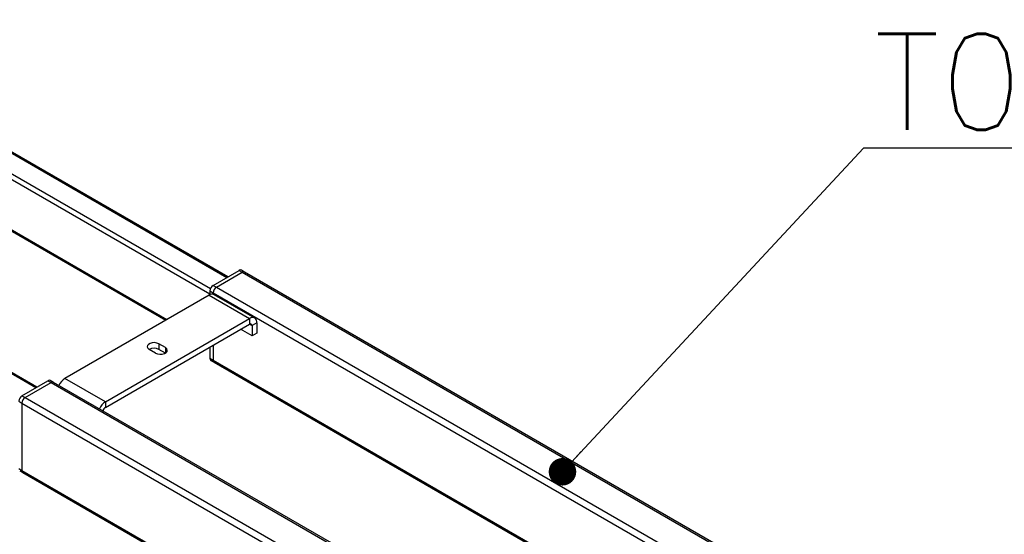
# Model space of a CAD drawing. Header units: millimetres. Extents: x 0 to 4212, y 0 to 2970.
# Tile 33 of 36: x 2718 to 3076, y 1253 to 1440. Entities that reach past the tile are written whole.
import ezdxf

# ---------------------------------------------------------------- set-up
doc = ezdxf.new("R2010")
doc.units = ezdxf.units.MM
doc.header["$LTSCALE"] = 10
doc.linetypes.add('SLD-实线', pattern=[0])
doc.layers.add('标注层', color=98, linetype='SLD-实线', lineweight=25)
doc.styles.add('SLDTEXTSTYLE4', font='txt', dxfattribs={"bigfont": 'bigfont'})
doc.dimstyles.new('SLDDIMSTYLE3', dxfattribs={"dimtxt": 0.18, "dimasz": 10, "dimexe": 0, "dimexo": 0.0625, "dimgap": 0, "dimtad": 0, "dimtih": 1, "dimtoh": 1, "dimdec": 0, "dimrnd": 1e-09, "dimzin": 0, "dimdsep": 46, "dimtxsty": 'Standard', "dimblk1": 'DOT', "dimblk2": 'DOT', "dimsah": 1, "dimcen": 0.09, "dimadec": 0, "dimazin": 0, "dimtfac": 10, "dimtdec": 0, "dimtofl": 0, "dimtmove": 0, "dimatfit": 3, "dimldrblk": 'DOT', "dimfxl": 0, "dimfrac": 2, "dimtolj": 1, "dimtzin": 0, "dimarcsym": 0})

# ---------------------------------------------------------------- blocks, each defined once
blk = doc.blocks.new('SW_NOTE_7')
at = {"layer": '标注层', "color": 0}
blk.add_line((182.12, 0), (0, 0), dxfattribs=at)
at = {"layer": '标注层', "color": 0, "insert": (3.89, 41.58), "char_height": 35, "attachment_point": 1, "style": 'SLDTEXTSTYLE4'}
blk.add_mtext('T0241横梁', dxfattribs=at)
blk = doc.blocks.new('_DOT')
at = {"color": 0, "linetype": 'ByBlock', "lineweight": -2}
blk.add_line((-0.5, 0), (-1, 0), dxfattribs=at)
at = {"color": 0, "linetype": 'ByBlock', "const_width": 0.5}
blk.add_lwpolyline([(-0.25, 0, 1), (0.25, 0, 1)], format="xyb", close=True, dxfattribs=at)

msp = doc.modelspace()

# ---------------------------------------------------------------- linework, layer by layer
at = {"color": 7, "linetype": 'SLD-实线', "lineweight": 25}
for p, q in [((2684.622, 1408.942), (2793.34, 1346.181)), ((2793.706, 1346.392), (2684.988, 1409.153)), ((2679.024, 1404.69), (2787.364, 1342.147)), ((2679.024, 1402.648), (2787.153, 1340.227)), ((2679.024, 1384.276), (2771.534, 1330.871)), ((2679.024, 1383.853), (2771.168, 1330.66)), ((2723.807, 1306.04), (2615.09, 1368.802)), ((2724.173, 1306.252), (2615.456, 1369.013)), ((2788.331, 1343.289), (2797.759, 1348.732)), ((2789.51, 1342.609), (2798.938, 1348.052)), ((2797.759, 1348.732), (2798.938, 1348.052)), ((2799.771, 1348.134), (2798.593, 1348.815)), ((2798.938, 1348.052), (3077.951, 1186.981)), ((3078.784, 1187.064), (2799.771, 1348.134)), ((2788.331, 1343.289), (2789.51, 1342.609)), ((2786.858, 1339.718), (2734.414, 1309.442)), ((2786.858, 1339.718), (2801.59, 1331.213)), ((2787.153, 1341.248), (2788.331, 1340.568)), ((2787.153, 1341.248), (2787.153, 1339.869)), ((2788.331, 1340.568), (2788.331, 1340.052)), ((2788.331, 1340.568), (2954.283, 1244.766)), ((2803.464, 1331.399), (2788.733, 1339.903)), ((2789.51, 1342.609), (3068.522, 1181.539)), ((2749.146, 1300.938), (2801.59, 1331.213)), ((2749.146, 1298.897), (2801.59, 1329.172)), ((2801.589, 1329.172), (2802.474, 1328.662)), ((2801.59, 1331.213), (2801.59, 1329.172)), ((2804.241, 1329.682), (2802.474, 1328.662)), ((2804.241, 1329.682), (2804.241, 1325.94)), ((2802.474, 1324.919), (2798.348, 1327.301)), ((2802.474, 1328.662), (2802.474, 1324.919)), ((2804.241, 1325.94), (2802.474, 1324.919)), ((2770.948, 1320.668), (2768.591, 1322.029)), ((2768.591, 1322.029), (2768.591, 1319.987)), ((2767.413, 1318.627), (2765.056, 1319.988)), ((2770.948, 1318.627), (2768.591, 1319.987)), ((2770.948, 1320.668), (2770.948, 1318.627)), ((2787.153, 1320.838), (2787.153, 1316.752)), ((2788.331, 1321.518), (2788.331, 1316.072)), ((2787.153, 1316.752), (2788.331, 1316.072)), ((2787.498, 1315.989), (2788.677, 1315.309)), ((2788.331, 1316.072), (2940.769, 1228.071)), ((2788.677, 1315.309), (2940.362, 1227.743)), ((2718.799, 1303.149), (2728.227, 1308.592)), ((2719.978, 1302.469), (2729.406, 1307.912)), ((2728.227, 1308.592), (2729.406, 1307.912)), ((2730.239, 1307.994), (2729.061, 1308.675)), ((2729.406, 1307.912), (3008.418, 1146.841)), ((3009.252, 1146.924), (2730.239, 1307.994)), ((2749.146, 1300.938), (2734.414, 1309.442)), ((2717.621, 1301.108), (2718.799, 1300.428)), ((2718.799, 1303.149), (2719.978, 1302.469)), ((2718.799, 1300.428), (2718.799, 1275.932)), ((2718.799, 1300.428), (2997.517, 1139.527)), ((2719.978, 1302.469), (2998.99, 1141.398)), ((2749.146, 1300.938), (2749.146, 1298.897)), ((2717.621, 1276.612), (2718.799, 1275.932)), ((2717.966, 1275.849), (2719.144, 1275.168)), ((2718.799, 1275.932), (2976.3, 1127.279)), ((2719.144, 1275.168), (2975.812, 1126.997))]:
    msp.add_line(p, q, dxfattribs=at)
at = {"color": 7, "linetype": 'SLD-实线', "lineweight": 25, "flags": 128}
for points in [[(2768.591, 1322.029), (2767.88, 1322.316), (2767.041, 1322.446), (2766.177, 1322.402), (2765.39, 1322.19), (2764.776, 1321.836), (2764.409, 1321.382), (2764.333, 1320.882), (2764.558, 1320.398), (2765.056, 1319.988)], [(2767.413, 1318.627), (2768.124, 1318.34), (2768.963, 1318.21), (2769.828, 1318.254), (2770.615, 1318.465), (2771.228, 1318.82), (2771.595, 1319.274), (2771.671, 1319.773), (2771.446, 1320.257), (2770.948, 1320.668)]]:
    msp.add_lwpolyline(points, dxfattribs=at)
at = {"color": 7, "linetype": 'SLD-实线', "lineweight": 25}
for centre, radius, start, end in [((2798.248, 1348.051), 0.838, 65.69322, 125.61963), ((2799.426, 1347.37), 0.838, 65.69322, 125.61963), ((2789.712, 1341.132), 2.561, 122.60499, 177.39457), ((2787.957, 1338.184), 1.886, 65.69325, 125.6181), ((2790.89, 1340.451), 2.561, 122.60499, 177.39457), ((2802.625, 1329.944), 1.638, 350.78584, 129.20398), ((2801.935, 1328.749), 0.546, 350.78642, 129.20406), ((2766.824, 1316.651), 3.776, 62.08484, 117.9098), ((2787.956, 1316.656), 0.809, 173.1807, 235.50721), ((2789.135, 1315.975), 0.809, 173.1807, 235.50722), ((2789.159, 1315.986), 0.832, 174.11516, 234.57275), ((2728.716, 1307.911), 0.838, 65.6935, 125.61935), ((2729.894, 1307.23), 0.838, 65.6935, 125.61935), ((2737.482, 1304.637), 5.701, 122.54667, 157.18975), ((2720.179, 1300.992), 2.561, 122.605, 177.3945), ((2721.358, 1300.311), 2.561, 122.605, 177.3945), ((2752.213, 1296.133), 5.701, 122.54667, 157.18975), ((2750.211, 1297.253), 1.959, 122.94351, 170.4043), ((2719.592, 1275.831), 0.799, 172.74511, 235.94315), ((2719.616, 1275.841), 0.822, 173.703, 234.98526)]:
    msp.add_arc(centre, radius, start, end, dxfattribs=at)

# ---------------------------------------------------------------- block references
at = {"layer": '标注层'}
msp.add_blockref('SW_NOTE_7', (3024.869, 1393.25), dxfattribs=at)

# ---------------------------------------------------------------- leaders
msp.add_leader([(2915.415, 1275.473), (3024.869, 1393.25)], dimstyle='SLDDIMSTYLE3', dxfattribs=at)

doc.saveas('drawing.dxf')
